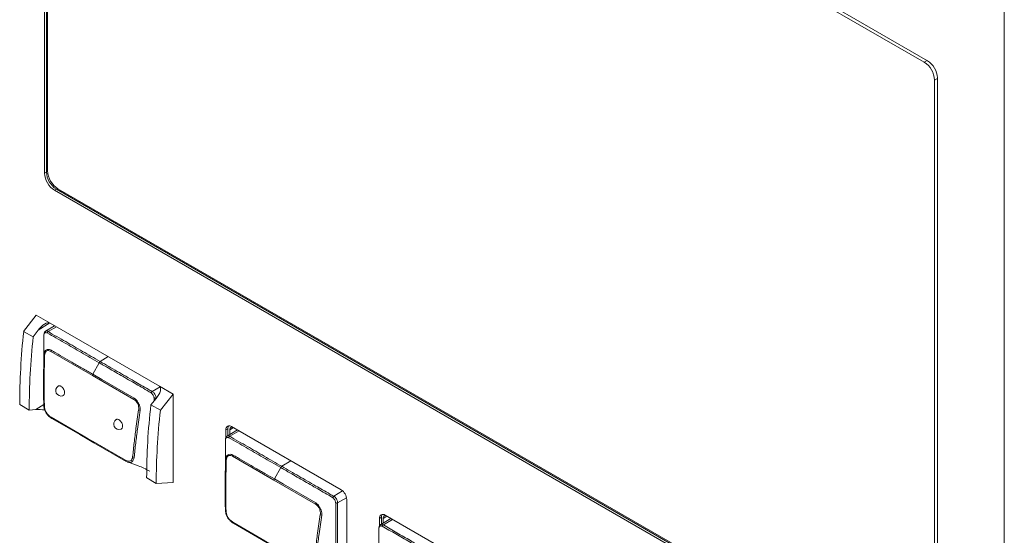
# Model space of a CAD drawing. Header units: millimetres. Extents: x 0 to 1118, y 0 to 864.
# Tile 197 of 256: x 179 to 202, y 648 to 660. Entities that reach past the tile are written whole.
import ezdxf

# ---------------------------------------------------------------- set-up
doc = ezdxf.new("R2010")
doc.units = ezdxf.units.MM

msp = doc.modelspace()

# ---------------------------------------------------------------- linework, layer by layer
at = {"color": 7, "linetype": 'Continuous', "lineweight": 15}
for p, q in [((179.8339, 671.006), (179.8339, 656.8594)), ((179.8781, 671.0315), (179.8781, 656.885)), ((200.2874, 659.4643), (180.0642, 671.139)), ((200.2114, 659.4301), (180.1437, 671.015)), ((179.9051, 670.8772), (179.9051, 656.9102)), ((202.0667, 662.834), (202.0667, 614.3519)), ((200.4501, 645.0499), (200.4501, 659.0168)), ((200.5177, 644.919), (200.5177, 659.0655)), ((180.0642, 656.4606), (200.2874, 644.786)), ((180.1084, 656.4862), (200.3316, 644.8115)), ((180.1437, 656.4969), (200.2114, 644.912)), ((179.641, 653.5699), (179.3509, 653.1924)), ((179.9616, 653.3848), (179.641, 653.5699)), ((179.6846, 653.2177), (179.5707, 653.0655)), ((180.0689, 653.3229), (179.8552, 653.1934)), ((182.4966, 651.9214), (179.9616, 653.3848)), ((179.5707, 653.0655), (179.3509, 653.1924)), ((182.8172, 651.7363), (182.4966, 651.9214)), ((182.2972, 651.4916), (182.4194, 651.639)), ((182.5169, 651.3647), (182.8172, 651.7363)), ((182.8172, 649.6868), (182.8172, 651.7363)), ((179.4802, 651.3683), (179.2589, 651.4961)), ((182.5169, 651.3647), (182.2972, 651.4916)), ((179.4802, 651.3683), (179.6304, 651.3796)), ((184.0814, 650.9351), (184.0814, 650.776)), ((186.7039, 649.5222), (184.1689, 650.9857)), ((184.0372, 650.9096), (184.0372, 650.7288)), ((184.3013, 650.9093), (184.0624, 650.7645)), ((184.124, 650.8018), (184.124, 650.9105)), ((182.4215, 649.6703), (182.2002, 649.7981)), ((182.8172, 649.6868), (182.4215, 649.6703)), ((186.8356, 647.4895), (186.8356, 649.2941)), ((187.6364, 648.8828), (187.6364, 648.725)), ((190.3218, 647.4337), (187.7239, 648.9334)), ((187.5922, 648.8573), (187.5922, 648.6818)), ((187.8552, 648.8576), (187.622, 648.7163)), ((187.679, 648.7508), (187.679, 648.8582))]:
    msp.add_line(p, q, dxfattribs=at)
at = {"color": 9, "linetype": 'Continuous', "lineweight": 0}
for p, q in [((200.2114, 659.4301), (200.279, 659.4692)), ((200.5177, 659.0558), (200.4501, 659.0168)), ((179.8781, 656.885), (179.8339, 656.8594)), ((180.1084, 656.4862), (180.0642, 656.4606)), ((179.9578, 653.3868), (179.6846, 653.2177)), ((180.108, 653.3003), (179.9223, 653.189)), ((180.9417, 652.1719), (179.9799, 652.7271)), ((181.1222, 652.4937), (181.3104, 652.6062)), ((180.9509, 652.2001), (181.0969, 652.4661)), ((181.9034, 651.6167), (180.9417, 652.1719)), ((182.3269, 651.8013), (182.5096, 651.9105)), ((182.3733, 651.5835), (182.3723, 651.6449)), ((182.4348, 651.6584), (182.416, 651.6479)), ((179.6304, 651.3796), (179.8159, 651.4944)), ((184.0814, 650.9351), (184.0372, 650.9096)), ((184.2085, 650.9628), (184.124, 650.9105)), ((184.3405, 650.8866), (184.1296, 650.7602)), ((185.149, 649.7431), (184.1872, 650.2983)), ((185.1581, 649.7713), (185.3042, 650.0372)), ((185.3295, 650.0649), (185.543, 650.1924)), ((186.1107, 649.1879), (185.149, 649.7431)), ((186.5342, 649.3725), (186.7401, 649.4955)), ((186.8313, 649.3351), (186.6232, 649.2191)), ((187.6364, 648.8828), (187.5922, 648.8573)), ((187.7635, 648.9105), (187.679, 648.8582)), ((187.6843, 648.7097), (187.8942, 648.8351))]:
    msp.add_line(p, q, dxfattribs=at)
at = {"color": 9, "linetype": 'Continuous', "lineweight": 0, "flags": 128}
for points in [[(179.8611, 653.1963), (179.8795, 653.2019), (179.9069, 653.1958), (179.9223, 653.189), (179.9223, 653.189), (179.9223, 653.189)], [(180.9509, 652.2001), (181.1617, 652.0783), (181.9134, 651.6444)], [(184.0684, 650.7677), (184.0873, 650.7731), (184.1151, 650.7667), (184.1296, 650.7602), (184.1296, 650.7602), (184.1296, 650.7602)], [(185.1581, 649.7713), (185.369, 649.6495), (186.1207, 649.2156)]]:
    msp.add_lwpolyline(points, dxfattribs=at)
at = {"color": 7, "linetype": 'Continuous', "lineweight": 15, "flags": 128}
for points in [[(179.987, 651.2003), (180.7315, 650.7705), (180.8472, 650.7037)], [(180.8627, 650.6775), (180.6518, 650.7992), (180.0015, 651.1746)], [(184.124, 650.9105), (184.1257, 650.9296), (184.1308, 650.9459), (184.139, 650.959), (184.1501, 650.9682), (184.1636, 650.9732), (184.179, 650.9738), (184.1957, 650.97), (184.1966, 650.9697)], [(180.8472, 650.7037), (180.963, 650.6369), (181.7074, 650.2071)], [(181.7239, 650.1803), (180.9784, 650.6107), (180.8627, 650.6775)], [(187.679, 648.8582), (187.6807, 648.8773), (187.6858, 648.8937), (187.694, 648.9067), (187.7051, 648.9159), (187.7186, 648.9209), (187.734, 648.9215), (187.7507, 648.9177), (187.7516, 648.9174)], [(184.1943, 648.7715), (184.9388, 648.3417), (185.0545, 648.2749)], [(185.07, 648.2487), (184.8591, 648.3704), (184.2088, 648.7458)]]:
    msp.add_lwpolyline(points, dxfattribs=at)
at = {"color": 7, "linetype": 'Continuous', "lineweight": 15}
for centre, radius, start, end in [((199.9319, 658.9932), 0.5187, 2.6051, 57.3949), ((200.0178, 659.0428), 0.5004, 2.6059, 57.3941), ((180.378, 656.9077), 0.5004, 182.60529, 237.39457), ((180.4232, 656.9338), 0.5187, 182.60561, 237.39439), ((180.3338, 656.8822), 0.5004, 182.60529, 237.39457), ((180.2178, 651.8181), 0.125, 123.22466, 288.75984), ((180.0083, 651.1954), 0.0219, 167.17079, 251.88296), ((181.5614, 651.0425), 0.125, 123.22466, 288.75984), ((184.1175, 650.9226), 0.0814, 50.79692, 189.21396), ((184.1921, 650.9405), 0.1109, 145.69873, 182.81165), ((180.87, 650.6995), 0.0232, 169.51141, 251.62951), ((186.5496, 649.2811), 0.2863, 2.60498, 57.39498), ((187.6725, 648.8704), 0.0814, 50.79646, 189.21342), ((187.7471, 648.8883), 0.1109, 145.69425, 182.81374), ((184.2156, 648.7666), 0.0219, 167.1672, 251.88654)]:
    msp.add_arc(centre, radius, start, end, dxfattribs=at)
at = {"color": 9, "linetype": 'Continuous', "lineweight": 0}
for centre, radius, start, end in [((179.9569, 653.1326), 0.0662, 121.46531, 159.35595), ((179.845, 652.6522), 0.0233, 190.72322, 249.62384), ((180.0539, 652.721), 0.0742, 152.10935, 175.29561), ((181.162, 652.4319), 0.0735, 122.77661, 152.31157), ((181.0163, 652.1631), 0.0752, 150.57171, 173.30501), ((181.9788, 651.6051), 0.0763, 148.99495, 171.25342), ((182.3817, 651.7385), 0.0833, 131.10865, 161.13566), ((182.3887, 651.7267), 0.0834, 258.68661, 289.09782), ((179.8363, 651.4856), 0.0205, 188.54116, 254.00637), ((182.0554, 651.443), 0.0808, 239.3422, 265.35799), ((184.1642, 650.7038), 0.0662, 121.46531, 159.35595), ((181.9156, 650.346), 0.0727, 236.18887, 265.86637), ((184.2612, 650.2922), 0.0742, 152.10935, 175.29561), ((181.7317, 650.2036), 0.0245, 171.71875, 251.49893), ((184.0523, 650.2234), 0.0233, 190.72322, 249.62384), ((185.3693, 650.0031), 0.0735, 122.77661, 152.31157), ((185.2236, 649.7343), 0.0752, 150.57171, 173.30501), ((186.589, 649.3097), 0.0833, 131.10485, 161.13945), ((186.1861, 649.1763), 0.0763, 148.99495, 171.25342), ((186.5959, 649.2979), 0.0834, 258.68661, 289.09782), ((184.0436, 649.0568), 0.0205, 188.54116, 254.00637), ((186.2626, 649.0141), 0.0808, 239.34077, 265.36044), ((187.7168, 648.6459), 0.0717, 116.98276, 152.67882)]:
    msp.add_arc(centre, radius, start, end, dxfattribs=at)
at = {"color": 7, "linetype": 'Continuous', "lineweight": 15}
for centre, major_axis, ratio, start_param, end_param in [((179.7943, 653.1725), (0.1743, 0.2075), 0.4209273, 0.0744188, 1.7035659), ((189.8971, 657.8556), (7.458, 13.3741), 0.5672184, 2.2160356, 2.347686), ((189.9293, 657.837), (7.2668, 13.4828), 0.5568908, 2.2081867, 2.339837), ((182.3292, 651.7091), (0.1743, 0.2075), 0.4209273, 4.728457, 6.3576041), ((193.4054, 655.8302), (8.0696, 13.0186), 0.5971668, 2.2431782, 2.3748286), ((179.7449, 651.324), (0.2379, -0.0138), 0.2359942, 1.1741752, 2.0869331), ((193.4377, 655.8116), (7.859, 13.1425), 0.5873687, 2.2334996, 2.3651499)]:
    msp.add_ellipse(centre, major_axis=major_axis, ratio=ratio, start_param=start_param, end_param=end_param, dxfattribs=at)
for points, knots in [([(179.8207, 653.1121), (179.8198, 653.0363), (179.8174, 652.8372), (179.817, 652.6366), (179.8168, 652.5123)], [0, 0, 0, 0, 0.3807291, 1, 1, 1, 1]), ([(179.8616, 653.1957), (179.8577, 653.1936), (179.8465, 653.1877), (179.8343, 653.1703), (179.8247, 653.1468), (179.8212, 653.1284), (179.82, 653.1182), (179.8198, 653.117)], [0, 0, 0, 0, 0.1352088, 0.384998, 0.6313253, 0.9563861, 1, 1, 1, 1]), ([(179.816, 651.4826), (179.8141, 651.6002), (179.8101, 651.8511), (179.8116, 652.2396), (179.8186, 652.5116), (179.8221, 652.6478)], [0, 0, 0, 0, 0.3060487, 0.6525293, 1, 1, 1, 1]), ([(179.8166, 652.5187), (179.8161, 652.4712), (179.8152, 652.3748), (179.8137, 652.2792), (179.8129, 652.2307)], [0, 0, 0, 0, 0.4926714, 1, 1, 1, 1]), ([(180.15, 651.9218), (180.1561, 651.9252), (180.1699, 651.9329), (180.1938, 651.9301), (180.2099, 651.9222), (180.2161, 651.9191)], [0, 0, 0, 0, 0.33159748, 0.74272669, 1, 1, 1, 1]), ([(180.2161, 651.9191), (180.2259, 651.9123), (180.2455, 651.8985), (180.2706, 651.8652), (180.2888, 651.8269), (180.298, 651.7869), (180.2974, 651.7499), (180.2865, 651.7209), (180.2722, 651.704), (180.2605, 651.7018), (180.2576, 651.7013)], [0, 0, 0, 0, 0.1361401, 0.2722757, 0.4084326, 0.5446262, 0.6808588, 0.8171081, 0.9533521, 1, 1, 1, 1]), ([(180.0015, 651.1746), (179.9772, 651.1914), (179.9359, 651.2197), (179.8909, 651.2717), (179.8643, 651.3094), (179.8431, 651.3487), (179.8226, 651.4092), (179.8184, 651.4559), (179.816, 651.4826)], [0, 0, 0, 0, 0.2569934, 0.4357541, 0.5183385, 0.6080512, 0.7758674, 1, 1, 1, 1]), ([(179.8306, 651.4659), (179.8327, 651.4424), (179.8363, 651.402), (179.8537, 651.3499), (179.8815, 651.2987), (179.9245, 651.244), (179.9662, 651.2148), (179.987, 651.2003)], [0, 0, 0, 0, 0.2314656, 0.3974125, 0.4815369, 0.7415701, 1, 1, 1, 1]), ([(181.4935, 651.1462), (181.4996, 651.1496), (181.5134, 651.1573), (181.5373, 651.1546), (181.5534, 651.1466), (181.5596, 651.1435)], [0, 0, 0, 0, 0.3315826, 0.7427275, 1, 1, 1, 1]), ([(181.5596, 651.1435), (181.5694, 651.1367), (181.589, 651.1229), (181.6141, 651.0896), (181.6323, 651.0513), (181.6415, 651.0113), (181.6409, 650.9743), (181.63, 650.9453), (181.6157, 650.9284), (181.604, 650.9262), (181.6011, 650.9257)], [0, 0, 0, 0, 0.1361349, 0.2722712, 0.4084289, 0.5446255, 0.6808589, 0.8171106, 0.9533519, 1, 1, 1, 1]), ([(184.0689, 650.7669), (184.0651, 650.7649), (184.0539, 650.7591), (184.0418, 650.7417), (184.032, 650.7183), (184.0286, 650.6999), (184.0273, 650.6897), (184.0272, 650.6885)], [0, 0, 0, 0, 0.1335604, 0.3845271, 0.6309092, 0.9547361, 1, 1, 1, 1]), ([(184.028, 650.6833), (184.0271, 650.6075), (184.0247, 650.4084), (184.0243, 650.2078), (184.024, 650.0835)], [0, 0, 0, 0, 0.3807297, 1, 1, 1, 1]), ([(181.7792, 650.1575), (181.779, 650.1575), (181.7761, 650.1575), (181.7576, 650.1648), (181.7391, 650.1733), (181.7239, 650.1803)], [0, 0, 0, 0, 0.0100076, 0.1868847, 1, 1, 1, 1]), ([(181.7538, 650.1646), (181.8373, 650.1383), (182.0078, 650.0846), (182.1822, 649.998), (182.2712, 649.9538)], [0, 0, 0, 0, 0.4901094, 1, 1, 1, 1]), ([(184.0233, 649.0537), (184.0214, 649.1714), (184.0174, 649.4223), (184.0189, 649.8108), (184.0259, 650.0828), (184.0294, 650.219)], [0, 0, 0, 0, 0.3060487, 0.6525293, 1, 1, 1, 1]), ([(184.0239, 650.0898), (184.0234, 650.0424), (184.0225, 649.946), (184.021, 649.8504), (184.0202, 649.8019)], [0, 0, 0, 0, 0.4926714, 1, 1, 1, 1]), ([(184.2088, 648.7458), (184.1844, 648.7626), (184.1432, 648.7909), (184.0982, 648.8429), (184.0715, 648.8806), (184.0504, 648.9198), (184.0299, 648.9804), (184.0257, 649.0271), (184.0233, 649.0537)], [0, 0, 0, 0, 0.2569934, 0.4357541, 0.5183385, 0.6080512, 0.7758674, 1, 1, 1, 1]), ([(184.0379, 649.0371), (184.04, 649.0136), (184.0436, 648.9732), (184.061, 648.9211), (184.0887, 648.8698), (184.1317, 648.8152), (184.1735, 648.786), (184.1943, 648.7715)], [0, 0, 0, 0, 0.2314656, 0.3974125, 0.4815369, 0.7415701, 1, 1, 1, 1]), ([(187.6205, 648.7151), (187.6126, 648.7088), (187.5966, 648.696), (187.5839, 648.6688), (187.5816, 648.6497), (187.5805, 648.6409)], [0, 0, 0, 0, 0.3470699, 0.6958846, 1, 1, 1, 1]), ([(187.6215, 648.7143), (187.6192, 648.7137), (187.6157, 648.7128), (187.6138, 648.7094), (187.6132, 648.7083)], [0, 0, 0, 0, 0.6772723, 1, 1, 1, 1]), ([(187.5774, 648.0145), (187.5782, 648.1759), (187.5792, 648.3863), (187.5807, 648.5894), (187.5811, 648.6366)], [0, 0, 0, 0, 0.7672337, 1, 1, 1, 1])]:
    msp.add_open_spline(points, degree=3, knots=knots, dxfattribs=at)
at = {"color": 9, "linetype": 'Continuous', "lineweight": 0}
for points, knots in [([(179.895, 653.1559), (179.8899, 653.1577), (179.8765, 653.1624), (179.858, 653.1648), (179.8417, 653.1593), (179.8271, 653.1433), (179.8232, 653.1245), (179.8207, 653.1121)], [0, 0, 0, 0, 0.13483, 0.3571413, 0.5197276, 0.6832593, 1, 1, 1, 1]), ([(181.0969, 652.4661), (181.0266, 652.5067), (180.8256, 652.6227), (180.4924, 652.8147), (180.1624, 653.0064), (179.9625, 653.1181), (179.895, 653.1559)], [0, 0, 0, 0, 0.17549977, 0.50191755, 0.83162626, 1, 1, 1, 1]), ([(179.9223, 653.189), (179.9224, 653.189), (179.9712, 653.1505), (180.2028, 653.0303), (180.5136, 652.8431), (180.8526, 652.6496), (181.0532, 652.5336), (181.1222, 652.4937)], [0, 0, 0, 0, 0.0000091, 0.1686198, 0.4982921, 0.827436, 1, 1, 1, 1]), ([(179.8221, 652.6478), (179.8248, 652.6709), (179.8295, 652.7127), (179.8503, 652.7417), (179.8724, 652.7588), (179.901, 652.7725), (179.9452, 652.7762), (179.9754, 652.7619), (179.9883, 652.7557)], [0, 0, 0, 0, 0.23603613, 0.42617779, 0.47773736, 0.6372507, 0.84460292, 1, 1, 1, 1]), ([(179.8369, 652.6303), (179.8334, 652.4941), (179.8264, 652.2217), (179.8248, 651.8337), (179.8288, 651.5832), (179.8306, 651.4659)], [0, 0, 0, 0, 0.3473044, 0.6944238, 1, 1, 1, 1]), ([(179.9799, 652.7271), (179.9684, 652.7326), (179.9418, 652.7453), (179.9043, 652.7489), (179.8681, 652.7326), (179.844, 652.6915), (179.8393, 652.6507), (179.8369, 652.6303)], [0, 0, 0, 0, 0.1606504, 0.3690029, 0.5241275, 0.7628729, 1, 1, 1, 1]), ([(179.9883, 652.7557), (180.0235, 652.7353), (180.1289, 652.674), (180.3048, 652.5734), (180.5178, 652.4499), (180.7332, 652.3257), (180.8783, 652.242), (180.9509, 652.2001)], [0, 0, 0, 0, 0.1096454, 0.3287361, 0.547828, 0.7739147, 1, 1, 1, 1]), ([(182.3028, 651.7655), (182.2723, 651.7844), (182.1847, 651.8387), (182.0402, 651.9211), (181.8111, 652.0539), (181.5246, 652.2191), (181.2674, 652.3677), (181.1248, 652.4499), (181.0969, 652.4661)], [0, 0, 0, 0, 0.0757385, 0.2176958, 0.3602527, 0.6454101, 0.9305556, 1, 1, 1, 1]), ([(181.1222, 652.4937), (181.254, 652.4175), (181.5176, 652.265), (181.8333, 652.0845), (182.071, 651.9442), (182.2132, 651.8693), (182.2919, 651.8134), (182.3269, 651.8013), (182.3269, 651.8013)], [0, 0, 0, 0, 0.3291476, 0.65829629, 0.78489677, 0.92802534, 0.99999097, 1, 1, 1, 1]), ([(181.9134, 651.6444), (181.9294, 651.633), (181.9619, 651.61), (181.9908, 651.563), (182.0136, 651.5196), (182.0356, 651.475), (182.0476, 651.434), (182.0516, 651.3943), (182.0501, 651.3771), (182.0488, 651.3624)], [0, 0, 0, 0, 0.19695116, 0.40047083, 0.47752463, 0.62198293, 0.82710239, 0.85219572, 1, 1, 1, 1]), ([(182.3723, 651.6449), (182.3714, 651.6534), (182.3695, 651.6716), (182.3564, 651.7003), (182.3396, 651.7288), (182.3218, 651.7523), (182.3083, 651.7617), (182.3028, 651.7655)], [0, 0, 0, 0, 0.1909081, 0.40667, 0.6310608, 0.8515286, 1, 1, 1, 1]), ([(182.3269, 651.8013), (182.3269, 651.8013), (182.3343, 651.7971), (182.3534, 651.7856), (182.3783, 651.7577), (182.4005, 651.7216), (182.4135, 651.6833), (182.4183, 651.6599), (182.416, 651.6479), (182.416, 651.6479)], [0, 0, 0, 0, 0.0000759, 0.1599034, 0.37406366, 0.5880902, 0.7940912, 0.99992147, 1, 1, 1, 1]), ([(182.0141, 651.3734), (182.0154, 651.3864), (182.0186, 651.4191), (182.0114, 651.4696), (181.9971, 651.5126), (181.9767, 651.5498), (181.9465, 651.5868), (181.9177, 651.6067), (181.9034, 651.6167)], [0, 0, 0, 0, 0.1500398, 0.3776292, 0.5187157, 0.5938231, 0.7977056, 1, 1, 1, 1]), ([(181.8751, 650.2856), (181.8865, 650.3943), (181.9092, 650.6115), (181.9545, 650.9738), (181.9926, 651.229), (182.0141, 651.3734)], [0, 0, 0, 0, 0.3029741, 0.60582508, 1, 1, 1, 1]), ([(182.0488, 651.3624), (182.0277, 651.2178), (181.9905, 650.9623), (181.9451, 650.5998), (181.9219, 650.3824), (181.9103, 650.2735)], [0, 0, 0, 0, 0.394267, 0.6965517, 1, 1, 1, 1]), ([(184.1022, 650.7271), (184.0975, 650.7288), (184.0842, 650.7334), (184.0658, 650.736), (184.0493, 650.7307), (184.0345, 650.7148), (184.0306, 650.6958), (184.028, 650.6833)], [0, 0, 0, 0, 0.1274958, 0.3530324, 0.5158649, 0.6796854, 1, 1, 1, 1]), ([(185.3042, 650.0372), (185.2339, 650.0778), (185.0329, 650.1939), (184.6997, 650.3859), (184.3697, 650.5776), (184.1698, 650.6893), (184.1022, 650.7271)], [0, 0, 0, 0, 0.17549977, 0.50191755, 0.83162626, 1, 1, 1, 1]), ([(184.1296, 650.7602), (184.1296, 650.7602), (184.1785, 650.7217), (184.4101, 650.6015), (184.7209, 650.4143), (185.0599, 650.2207), (185.2605, 650.1048), (185.3295, 650.0649)], [0, 0, 0, 0, 0.0000091, 0.1686198, 0.4982921, 0.827436, 1, 1, 1, 1]), ([(181.7074, 650.2071), (181.7211, 650.2003), (181.7554, 650.1834), (181.801, 650.1802), (181.8403, 650.1936), (181.8648, 650.2296), (181.8713, 650.265), (181.8751, 650.2856)], [0, 0, 0, 0, 0.1694255, 0.422531, 0.5936454, 0.7635747, 1, 1, 1, 1]), ([(181.9103, 650.2735), (181.9053, 650.2506), (181.8966, 650.2103), (181.8619, 650.1723), (181.8292, 650.1512), (181.797, 650.1553), (181.7792, 650.1575)], [0, 0, 0, 0, 0.2879936, 0.5044611, 0.7268006, 1, 1, 1, 1]), ([(184.0294, 650.219), (184.032, 650.2421), (184.0368, 650.2839), (184.0575, 650.3129), (184.0797, 650.33), (184.1083, 650.3437), (184.1525, 650.3474), (184.1827, 650.333), (184.1956, 650.3269)], [0, 0, 0, 0, 0.2360361, 0.4261778, 0.4777374, 0.6372507, 0.8446029, 1, 1, 1, 1]), ([(184.1872, 650.2983), (184.1756, 650.3038), (184.1491, 650.3165), (184.1116, 650.3201), (184.0754, 650.3038), (184.0513, 650.2627), (184.0466, 650.2219), (184.0442, 650.2015)], [0, 0, 0, 0, 0.1606504, 0.3690029, 0.5241275, 0.7628729, 1, 1, 1, 1]), ([(184.1956, 650.3269), (184.2308, 650.3065), (184.3362, 650.2452), (184.5121, 650.1446), (184.7251, 650.0211), (184.9405, 649.8969), (185.0856, 649.8131), (185.1581, 649.7713)], [0, 0, 0, 0, 0.1096454, 0.3287361, 0.547828, 0.7739147, 1, 1, 1, 1]), ([(184.0442, 650.2015), (184.0407, 650.0653), (184.0337, 649.7929), (184.0321, 649.4048), (184.0361, 649.1544), (184.0379, 649.0371)], [0, 0, 0, 0, 0.3473044, 0.6944238, 1, 1, 1, 1]), ([(186.5101, 649.3367), (186.4796, 649.3556), (186.392, 649.4099), (186.2474, 649.4923), (186.0184, 649.6251), (185.7319, 649.7903), (185.4747, 649.9388), (185.3321, 650.0211), (185.3042, 650.0372)], [0, 0, 0, 0, 0.0757385, 0.2176958, 0.3602527, 0.6454112, 0.9305556, 1, 1, 1, 1]), ([(185.3295, 650.0649), (185.4613, 649.9887), (185.7248, 649.8362), (186.0406, 649.6556), (186.2783, 649.5154), (186.4205, 649.4405), (186.4992, 649.3846), (186.5342, 649.3725), (186.5342, 649.3725)], [0, 0, 0, 0, 0.3291476, 0.6582952, 0.7848968, 0.9280253, 0.999991, 1, 1, 1, 1]), ([(186.5342, 649.3725), (186.5342, 649.3725), (186.5416, 649.3683), (186.5607, 649.3568), (186.5856, 649.3289), (186.6078, 649.2928), (186.6207, 649.2545), (186.6255, 649.2311), (186.6232, 649.2191), (186.6232, 649.2191)], [0, 0, 0, 0, 0.0000759, 0.1599034, 0.37406366, 0.5880902, 0.7940912, 0.99992147, 1, 1, 1, 1]), ([(186.2214, 648.9446), (186.2227, 648.9576), (186.2259, 648.9903), (186.2187, 649.0408), (186.2044, 649.0838), (186.184, 649.121), (186.1538, 649.158), (186.125, 649.1779), (186.1107, 649.1879)], [0, 0, 0, 0, 0.1500398, 0.3776292, 0.5187157, 0.5938231, 0.7977056, 1, 1, 1, 1]), ([(186.1207, 649.2156), (186.1367, 649.2042), (186.1692, 649.1812), (186.1981, 649.1342), (186.2209, 649.0908), (186.2429, 649.0462), (186.2549, 649.0052), (186.2589, 648.9655), (186.2574, 648.9483), (186.2561, 648.9336)], [0, 0, 0, 0, 0.1969512, 0.4004709, 0.4775248, 0.6219831, 0.8271026, 0.852196, 1, 1, 1, 1]), ([(186.5796, 649.2161), (186.5787, 649.2246), (186.5768, 649.2428), (186.5637, 649.2715), (186.5469, 649.3), (186.5291, 649.3235), (186.5156, 649.3329), (186.5101, 649.3367)], [0, 0, 0, 0, 0.1909115, 0.4066679, 0.6310596, 0.8515281, 1, 1, 1, 1]), ([(186.5821, 647.5524), (186.5832, 647.639), (186.5853, 647.811), (186.5848, 648.1563), (186.5856, 648.4971), (186.5837, 648.793), (186.5858, 648.9604), (186.5813, 649.0846), (186.5802, 649.1714), (186.5796, 649.2161)], [0, 0, 0, 0, 0.157294, 0.3124744, 0.6224681, 0.7721952, 0.8473553, 0.921427, 1, 1, 1, 1]), ([(186.6232, 649.2191), (186.6232, 649.2191), (186.6232, 649.1774), (186.6175, 649.091), (186.6219, 648.9688), (186.6186, 648.8009), (186.6197, 648.5053), (186.6196, 648.1647), (186.6186, 647.8206), (186.6213, 647.6504), (186.6213, 647.5645), (186.6213, 647.5645)], [0, 0, 0, 0, 0.0000073, 0.0756861, 0.1509895, 0.2262749, 0.3768446, 0.6884186, 0.8442084, 0.9999926, 1, 1, 1, 1]), ([(186.0824, 647.8568), (186.0938, 647.9655), (186.1165, 648.1827), (186.1618, 648.5449), (186.1999, 648.8002), (186.2214, 648.9446)], [0, 0, 0, 0, 0.3029741, 0.60582508, 1, 1, 1, 1]), ([(186.2561, 648.9336), (186.235, 648.789), (186.1978, 648.5335), (186.1524, 648.171), (186.1292, 647.9536), (186.1176, 647.8447)], [0, 0, 0, 0, 0.394267, 0.6965517, 1, 1, 1, 1]), ([(187.5811, 648.6366), (187.5827, 648.6444), (187.5861, 648.6601), (187.5989, 648.676), (187.6163, 648.6845), (187.636, 648.686), (187.6483, 648.6808), (187.6531, 648.6788)], [0, 0, 0, 0, 0.2092121, 0.42491245, 0.64329633, 0.86101419, 1, 1, 1, 1]), ([(187.6842, 648.7098), (187.6842, 648.7098), (187.6774, 648.7138), (187.6621, 648.7218), (187.6386, 648.7246), (187.6266, 648.7174), (187.6215, 648.7143)], [0, 0, 0, 0, 0.0001473, 0.2884212, 0.7030835, 1, 1, 1, 1]), ([(187.6531, 648.6788), (187.7593, 648.6185), (187.9699, 648.499), (188.2866, 648.3152), (188.5641, 648.1553), (188.7367, 648.0557), (188.8044, 648.0166)], [0, 0, 0, 0, 0.2776157, 0.5507293, 0.8238646, 1, 1, 1, 1]), ([(187.6843, 648.7097), (187.6843, 648.7097), (187.6843, 648.7098), (187.6842, 648.7098), (187.6842, 648.7098)], [0, 0, 0, 0, 0.8517599, 1, 1, 1, 1]), ([(188.8297, 648.0443), (188.6963, 648.1212), (188.5236, 648.2208), (188.2463, 648.381), (187.9956, 648.5246), (187.7883, 648.6479), (187.6843, 648.7097)], [0, 0, 0, 0, 0.3480766, 0.4505747, 0.7244942, 1, 1, 1, 1])]:
    msp.add_open_spline(points, degree=3, knots=knots, dxfattribs=at)

doc.saveas('drawing.dxf')
